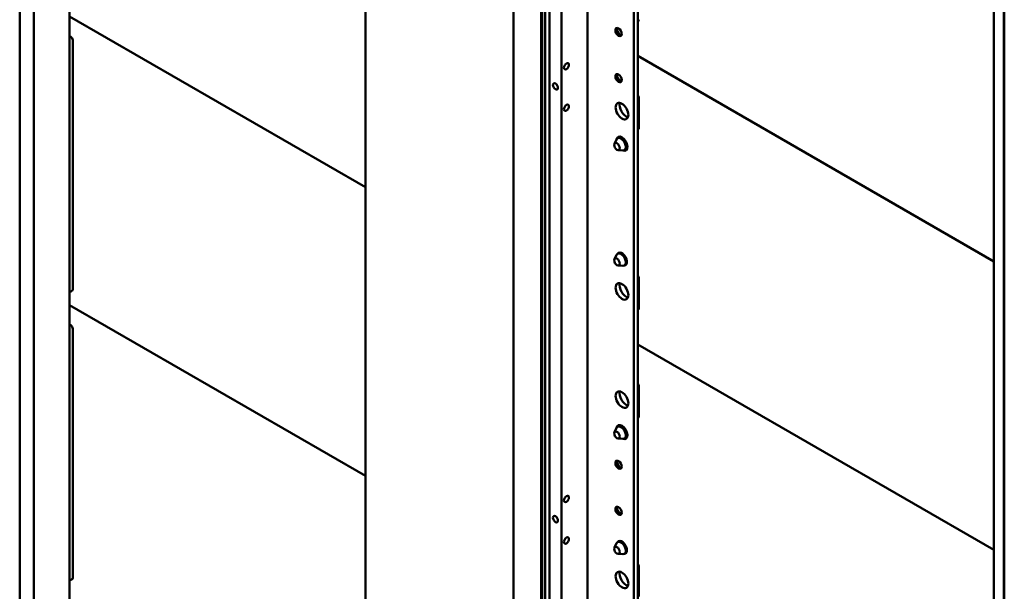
# Model space of a CAD drawing. Header units: millimetres. Extents: x 0 to 7913, y -180 to 2523.
# Tile 46 of 59: x 2831 to 3179, y 823 to 1025. Entities that reach past the tile are written whole.
import ezdxf

# ---------------------------------------------------------------- set-up
doc = ezdxf.new("R2010")
doc.units = ezdxf.units.MM
doc.header["$LTSCALE"] = 3
doc.layers.add('Sichtbar (ISO)', color=7, linetype='Continuous', lineweight=50)

msp = doc.modelspace()

# ---------------------------------------------------------------- linework, layer by layer
at = {"layer": 'Sichtbar (ISO)'}
for p, q in [((3022.484, 607.416), (3022.484, 1392.886)), ((3031.676, 1389.497), (3031.676, 609.457)), ((3048.046, 612.131), (3048.046, 1380.046)), ((3049.46, 612.948), (3049.46, 1379.23)), ((2830.959, 772.6), (2830.959, 1227.518)), ((3015.271, 1225.779), (3015.271, 774.063)), ((3015.696, 1225.994), (3015.696, 773.818)), ((3016.686, 1225.422), (3016.686, 773.228)), ((3018.241, 769.736), (3018.241, 1224.524)), ((2835.914, 1220.469), (2835.914, 775.431)), ((3005.524, 763.418), (3005.524, 1220.531)), ((2848.581, 782.744), (2848.581, 1216.41)), ((2953.166, 768.567), (2953.166, 1212.225)), ((3175.397, 1030.194), (3175.397, 571.673)), ((3178.871, 1027.912), (3178.871, 570.694)), ((3179.042, 569.569), (3179.042, 1027.806)), ((2848.581, 1026.096), (2953.166, 965.714)), ((3049.46, 1024.407), (3049.674, 1024.531)), ((2848.995, 1018.951), (2848.581, 1019.19)), ((2848.614, 1017.098), (2848.614, 928.98)), ((2849.702, 929.544), (2849.702, 1017.726)), ((3049.46, 1012.181), (3175.397, 939.471)), ((3049.884, 986.725), (3049.884, 997.309)), ((3049.46, 986.134), (3049.674, 986.257)), ((3041.204, 981.118), (3041.974, 982.642)), ((3043.345, 983.613), (3042.32, 983.021)), ((3042.513, 978.849), (3044.219, 978.754)), ((3045.745, 979.456), (3044.72, 978.865)), ((3041.204, 940.293), (3041.974, 941.817)), ((3043.024, 942.603), (3042.32, 942.197)), ((3042.513, 938.025), (3044.219, 937.929)), ((3045.424, 938.446), (3044.72, 938.04)), ((3049.884, 922.936), (3049.884, 933.52)), ((2848.581, 928.612), (2849.482, 929.079)), ((2848.581, 924.034), (2953.166, 863.652)), ((3049.46, 922.345), (3049.674, 922.469)), ((2848.995, 916.889), (2848.581, 917.128)), ((2849.702, 827.482), (2849.702, 915.664)), ((2848.614, 915.036), (2848.614, 826.918)), ((3049.46, 910.119), (3175.397, 837.409)), ((3049.884, 884.663), (3049.884, 895.247)), ((3049.46, 884.072), (3049.674, 884.195)), ((3043.345, 881.551), (3042.32, 880.959)), ((3041.204, 879.056), (3041.974, 880.58)), ((3045.745, 877.394), (3044.72, 876.802)), ((3042.513, 876.787), (3044.219, 876.692)), ((3041.204, 838.231), (3041.974, 839.755)), ((3043.024, 840.541), (3042.32, 840.135)), ((3042.513, 835.963), (3044.219, 835.867)), ((3045.424, 836.384), (3044.72, 835.978)), ((3049.884, 820.874), (3049.884, 831.458)), ((2848.581, 826.55), (2849.482, 827.017))]:
    msp.add_line(p, q, dxfattribs=at)
for centre, major_axis, ratio, start_param, end_param in [((3049.177, 1025.391), (0.497, -0.86), 0.5773503, 0, 0.7959859), ((3043.025, 1020.829), (0.8, -1.386), 0.5773503, 3.3644025, 6.0603755), ((3044.086, 1021.441), (-1.55, 2.685), 0.5773503, 1.072046, 2.0695467), ((2847.907, 1017.506), (0.5, -0.866), 0.577746, 0.7857408, 1.0918662), ((2848.995, 1018.134), (-0.5, 0.866), 0.577746, 3.9273334, 5.4974445), ((3043.025, 1004.499), (0.8, -1.386), 0.5773503, 3.3644025, 6.0603755), ((3044.086, 1005.111), (-1.55, 2.685), 0.5773503, 1.072046, 2.0695467), ((3045.288, 993.446), (1.6, -2.771), 0.5773503, 3.5993548, 5.8254232), ((3049.177, 997.732), (-0.497, 0.86), 0.5773503, 3.9081777, 5.0833925), ((3049.177, 987.118), (0.497, -0.86), 0.5773503, 0, 0.798532), ((3043.874, 981.147), (1.375, -2.382), 0.5773503, 5.6513143, 10.056649), ((3043.52, 980.943), (1.2, -2.078), 0.5773503, 5.9218182, 9.7861451), ((3043.52, 940.118), (1.2, -2.078), 0.5773503, 5.9218182, 9.7861451), ((3043.874, 940.322), (1.25, -2.165), 0.5773503, 5.9993912, 9.7085721), ((3049.177, 933.943), (-0.497, 0.86), 0.5773503, 3.9081614, 5.0833925), ((2848.995, 929.953), (0.5, -0.867), 0.5769548, 6.2570233, 7.0682409), ((3045.288, 929.657), (1.6, -2.771), 0.5773503, 3.5993548, 5.8254232), ((2847.907, 929.389), (0.5, -0.867), 0.5769548, 0.4789301, 0.7850555), ((3049.177, 923.329), (0.497, -0.86), 0.5773503, 0, 0.7959859), ((2848.995, 916.072), (-0.5, 0.866), 0.577746, 3.9273334, 5.4974445), ((2847.907, 915.444), (0.5, -0.866), 0.577746, 0.7857408, 1.0918662), ((3049.177, 895.67), (-0.497, 0.86), 0.5773503, 3.9081777, 5.0833925), ((3045.288, 891.383), (1.6, -2.771), 0.5773503, 3.5993548, 5.8254232), ((3049.177, 885.056), (0.497, -0.86), 0.5773503, 0, 0.798532), ((3043.874, 879.085), (1.375, -2.382), 0.5773503, 5.6513143, 10.056649), ((3043.52, 878.881), (1.2, -2.078), 0.5773503, 5.9218182, 9.7861451), ((3043.025, 867.736), (0.8, -1.386), 0.5773503, 3.3644025, 6.0603755), ((3044.086, 868.348), (-1.55, 2.685), 0.5773503, 1.072046, 2.0695467), ((3043.025, 851.406), (0.8, -1.386), 0.5773503, 3.3644025, 6.0603755), ((3044.086, 852.018), (-1.55, 2.685), 0.5773503, 1.072046, 2.0695467), ((3043.52, 838.056), (1.2, -2.078), 0.5773503, 5.9218182, 9.7861451), ((3043.874, 838.26), (1.25, -2.165), 0.5773503, 5.9993912, 9.7085721), ((3049.177, 831.881), (-0.497, 0.86), 0.5773503, 3.9081614, 5.0833925), ((3045.288, 827.595), (1.6, -2.771), 0.5773503, 3.5993548, 5.8254232), ((2847.907, 827.327), (0.5, -0.867), 0.5769548, 0.4789301, 0.7850555), ((2848.995, 827.891), (0.5, -0.867), 0.5769548, 6.2570233, 7.0682409)]:
    msp.add_ellipse(centre, major_axis=major_axis, ratio=ratio, start_param=start_param, end_param=end_param, dxfattribs=at)
for centre, major_axis in [((3042.672, 1020.625), (-0.8, 1.386)), ((3024.252, 1008.52), (-0.625, -1.083)), ((3020.363, 1001.376), (-0.625, 1.083)), ((3042.672, 1004.295), (-0.8, 1.386)), ((3043.874, 992.629), (-1.6, 2.771)), ((3024.252, 993.823), (-0.625, -1.083)), ((3042.106, 980.126), (0.7, -1.212)), ((3042.106, 939.302), (0.7, -1.212)), ((3043.874, 928.84), (-1.6, 2.771)), ((3043.874, 890.567), (-1.6, 2.771)), ((3042.106, 878.064), (0.7, -1.212)), ((3042.672, 867.532), (-0.8, 1.386)), ((3024.252, 855.427), (-0.625, -1.083)), ((3042.672, 851.202), (-0.8, 1.386)), ((3020.363, 848.283), (-0.625, 1.083)), ((3024.252, 840.73), (-0.625, -1.083)), ((3042.106, 837.24), (0.7, -1.212)), ((3043.874, 826.778), (-1.6, 2.771))]:
    msp.add_ellipse(centre, major_axis=major_axis, ratio=0.5773503, dxfattribs=at)
for points, knots in [([(3049.46, 1024.669), (3049.479, 1024.683), (3049.609, 1024.781), (3049.73, 1024.876), (3049.83, 1024.955)], [0.60980729, 0.60980729, 0.60980729, 0.60980729, 0.66666667, 1, 1, 1, 1]), ([(3049.839, 997.301), (3049.739, 997.27), (3049.615, 997.229), (3049.482, 997.182), (3049.46, 997.174)], [0, 0, 0, 0, 0.33333333, 0.39909272, 0.39909272, 0.39909272, 0.39909272]), ([(3049.46, 986.554), (3049.492, 986.566), (3049.64, 986.622), (3049.777, 986.683), (3049.881, 986.726)], [0.57579579, 0.57579579, 0.57579579, 0.57579579, 0.66666667, 0.99896255, 0.99896255, 0.99896255, 0.99896255]), ([(3049.83, 933.508), (3049.73, 933.476), (3049.609, 933.435), (3049.479, 933.391), (3049.46, 933.384)], [0, 0, 0, 0, 0.33333333, 0.39018423, 0.39018423, 0.39018423, 0.39018423]), ([(3049.46, 922.606), (3049.479, 922.621), (3049.609, 922.719), (3049.73, 922.814), (3049.83, 922.893)], [0.60980729, 0.60980729, 0.60980729, 0.60980729, 0.66666667, 1, 1, 1, 1]), ([(3049.839, 895.239), (3049.739, 895.208), (3049.615, 895.166), (3049.482, 895.12), (3049.46, 895.112)], [0, 0, 0, 0, 0.33333333, 0.39909272, 0.39909272, 0.39909272, 0.39909272]), ([(3049.46, 884.492), (3049.492, 884.504), (3049.64, 884.56), (3049.777, 884.621), (3049.881, 884.664)], [0.57579579, 0.57579579, 0.57579579, 0.57579579, 0.66666667, 0.99896255, 0.99896255, 0.99896255, 0.99896255]), ([(3049.83, 831.445), (3049.73, 831.414), (3049.609, 831.373), (3049.479, 831.329), (3049.46, 831.322)], [0, 0, 0, 0, 0.33333333, 0.39018423, 0.39018423, 0.39018423, 0.39018423])]:
    msp.add_open_spline(points, degree=3, knots=knots, dxfattribs=at)

doc.saveas('drawing.dxf')
